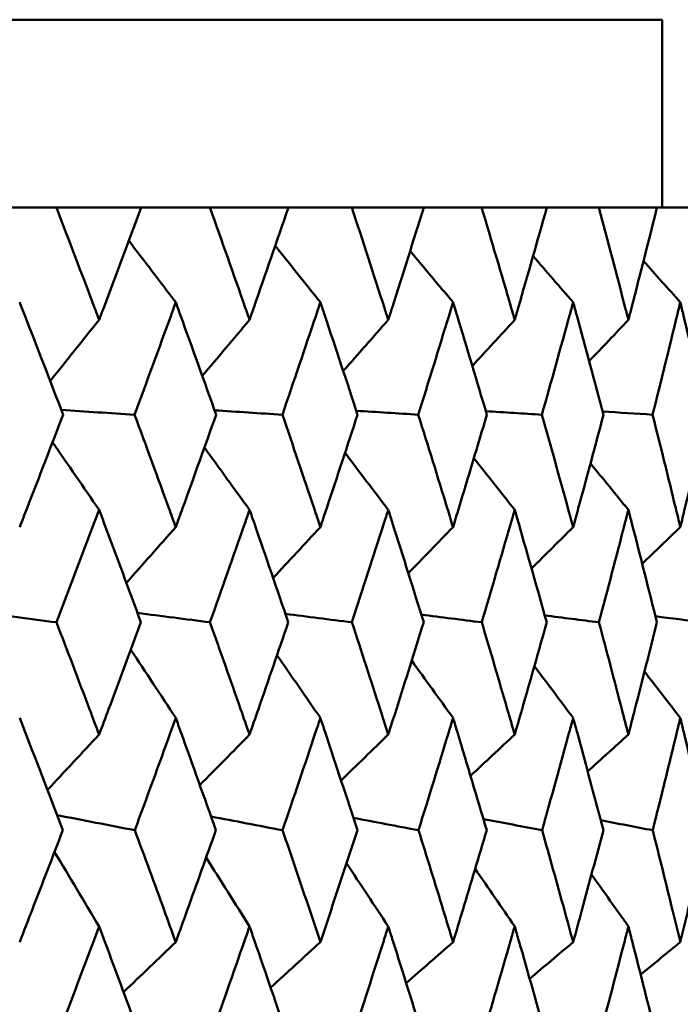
# Model space of a CAD drawing. Header units: millimetres. Extents: x 172 to 1631, y 500 to 2693.
# Tile 37 of 218: x 573.81 to 577.33, y 583.36 to 588.6. Entities that reach past the tile are written whole.
import ezdxf

# ---------------------------------------------------------------- set-up
doc = ezdxf.new("R2010")
doc.units = ezdxf.units.MM
doc.header["$LTSCALE"] = 10
doc.layers.add('Widoczne (ISO)', color=7, linetype='Continuous', lineweight=50)

msp = doc.modelspace()

# ---------------------------------------------------------------- linework, layer by layer
at = {"layer": 'Widoczne (ISO)'}
for p, q in [((541.2343, 588.6019), (577.2343, 588.6019)), ((577.2343, 588.6019), (577.2343, 587.6019)), ((573.6153, 587.6019), (574.0089, 587.6019)), ((574.4597, 587.6019), (574.0089, 587.6019)), ((574.4597, 587.6019), (574.8262, 587.6019)), ((575.2439, 587.6019), (574.8262, 587.6019)), ((575.2439, 587.6019), (575.5819, 587.6019)), ((575.965, 587.6019), (575.5819, 587.6019)), ((575.965, 587.6019), (576.2731, 587.6019)), ((576.6201, 587.6019), (576.2731, 587.6019)), ((576.6201, 587.6019), (576.8971, 587.6019)), ((577.2065, 587.6019), (576.8971, 587.6019)), ((577.2065, 587.6019), (577.4513, 587.6019))]:
    msp.add_line(p, q, dxfattribs=at)
msp.add_circle((559.2343, 549.6019), 50, dxfattribs=at)
for points, knots in [([(574.0089, 587.6019), (574.0772, 587.4243), (574.145, 587.2467), (574.2202, 587.0474), (574.2284, 587.0259), (574.2365, 587.0043)], [0, 0, 0, 0, 0.06135239, 0.06135239, 0.06879633, 0.06879633, 0.06879633, 0.06879633]), ([(574.2365, 587.0043), (574.2446, 587.0259), (574.2527, 587.0474), (574.3277, 587.2466), (574.3939, 587.4243), (574.4597, 587.6019)], [0.05393723, 0.05393723, 0.05393723, 0.05393723, 0.06137399, 0.06137399, 0.12273355, 0.12273355, 0.12273355, 0.12273355]), ([(574.8262, 587.6019), (574.8897, 587.4243), (574.9525, 587.2467), (575.0223, 587.0474), (575.0298, 587.0259), (575.0374, 587.0043)], [0, 0, 0, 0, 0.06135239, 0.06135239, 0.06879633, 0.06879633, 0.06879633, 0.06879633]), ([(575.0374, 587.0043), (575.0449, 587.0259), (575.0524, 587.0474), (575.1218, 587.2466), (575.1832, 587.4243), (575.2439, 587.6019)], [0.05393723, 0.05393723, 0.05393723, 0.05393723, 0.06137399, 0.06137399, 0.12273355, 0.12273355, 0.12273355, 0.12273355]), ([(575.5819, 587.6019), (575.6403, 587.4243), (575.698, 587.2467), (575.762, 587.0474), (575.769, 587.0259), (575.7759, 587.0043)], [0, 0, 0, 0, 0.06135239, 0.06135239, 0.06879633, 0.06879633, 0.06879633, 0.06879633]), ([(575.7759, 587.0043), (575.7828, 587.0259), (575.7897, 587.0474), (575.8533, 587.2466), (575.9095, 587.4243), (575.965, 587.6019)], [0.05393723, 0.05393723, 0.05393723, 0.05393723, 0.06137399, 0.06137399, 0.12273355, 0.12273355, 0.12273355, 0.12273355]), ([(576.2731, 587.6019), (576.3262, 587.4243), (576.3786, 587.2467), (576.4366, 587.0474), (576.4428, 587.0259), (576.4491, 587.0043)], [0, 0, 0, 0, 0.06135239, 0.06135239, 0.06879633, 0.06879633, 0.06879633, 0.06879633]), ([(576.4491, 587.0043), (576.4553, 587.0259), (576.4616, 587.0474), (576.5192, 587.2466), (576.57, 587.4243), (576.6201, 587.6019)], [0.05393723, 0.05393723, 0.05393723, 0.05393723, 0.06137399, 0.06137399, 0.12273355, 0.12273355, 0.12273355, 0.12273355]), ([(576.8971, 587.6019), (576.9446, 587.4243), (576.9915, 587.2467), (577.0432, 587.0474), (577.0488, 587.0259), (577.0544, 587.0043)], [0, 0, 0, 0, 0.06135239, 0.06135239, 0.06879633, 0.06879633, 0.06879633, 0.06879633]), ([(577.0544, 587.0043), (577.06, 587.0259), (577.0655, 587.0474), (577.1169, 587.2466), (577.162, 587.4243), (577.2065, 587.6019)], [0.05393723, 0.05393723, 0.05393723, 0.05393723, 0.06137399, 0.06137399, 0.12273355, 0.12273355, 0.12273355, 0.12273355]), ([(574.0447, 586.4993), (573.9773, 586.6756), (573.9093, 586.8518), (573.8317, 587.0512), (573.8227, 587.0745), (573.8136, 587.0977)], [0.00523804, 0.00523804, 0.00523804, 0.00523804, 0.06606705, 0.06606705, 0.07409033, 0.07409033, 0.07409033, 0.07409033]), ([(574.6445, 587.0977), (574.6361, 587.0745), (574.6277, 587.0513), (574.5551, 586.8519), (574.4904, 586.6756), (574.4252, 586.4993)], [0.05804162, 0.05804162, 0.05804162, 0.05804162, 0.06605559, 0.06605559, 0.12689392, 0.12689392, 0.12689392, 0.12689392]), ([(574.8594, 586.4993), (574.7968, 586.6756), (574.7336, 586.8518), (574.6614, 587.0512), (574.653, 587.0745), (574.6445, 587.0977)], [0.00523804, 0.00523804, 0.00523804, 0.00523804, 0.06606705, 0.06606705, 0.07409033, 0.07409033, 0.07409033, 0.07409033]), ([(575.4146, 587.0977), (575.4068, 587.0745), (575.399, 587.0513), (575.3321, 586.8519), (575.2724, 586.6756), (575.2121, 586.4993)], [0.05804162, 0.05804162, 0.05804162, 0.05804162, 0.06605559, 0.06605559, 0.12689392, 0.12689392, 0.12689392, 0.12689392]), ([(575.6124, 586.4993), (575.5549, 586.6756), (575.4967, 586.8518), (575.4301, 587.0512), (575.4224, 587.0745), (575.4146, 587.0977)], [0.00523804, 0.00523804, 0.00523804, 0.00523804, 0.06606705, 0.06606705, 0.07409033, 0.07409033, 0.07409033, 0.07409033]), ([(576.1208, 587.0977), (576.1137, 587.0745), (576.1066, 587.0513), (576.0456, 586.8519), (575.991, 586.6756), (575.9359, 586.4993)], [0.05804162, 0.05804162, 0.05804162, 0.05804162, 0.06605559, 0.06605559, 0.12689392, 0.12689392, 0.12689392, 0.12689392]), ([(576.3009, 586.4993), (576.2486, 586.6756), (576.1957, 586.8518), (576.135, 587.0512), (576.1279, 587.0745), (576.1208, 587.0977)], [0.00523804, 0.00523804, 0.00523804, 0.00523804, 0.06606705, 0.06606705, 0.07409033, 0.07409033, 0.07409033, 0.07409033]), ([(576.7604, 587.0977), (576.754, 587.0745), (576.7476, 587.0513), (576.6927, 586.8519), (576.6436, 586.6756), (576.5938, 586.4993)], [0.05804162, 0.05804162, 0.05804162, 0.05804162, 0.06605559, 0.06605559, 0.12689392, 0.12689392, 0.12689392, 0.12689392]), ([(576.9219, 586.4993), (576.8751, 586.6756), (576.8277, 586.8518), (576.7731, 587.0512), (576.7668, 587.0745), (576.7604, 587.0977)], [0.00523804, 0.00523804, 0.00523804, 0.00523804, 0.06606705, 0.06606705, 0.07409033, 0.07409033, 0.07409033, 0.07409033]), ([(577.3308, 587.0977), (577.3252, 587.0745), (577.3195, 587.0513), (577.271, 586.8519), (577.2274, 586.6756), (577.1832, 586.4993)], [0.05804162, 0.05804162, 0.05804162, 0.05804162, 0.06605559, 0.06605559, 0.12689392, 0.12689392, 0.12689392, 0.12689392]), ([(577.4732, 586.4993), (577.4321, 586.6756), (577.3902, 586.8518), (577.3421, 587.0512), (577.3364, 587.0745), (577.3308, 587.0977)], [0.00523804, 0.00523804, 0.00523804, 0.00523804, 0.06606705, 0.06606705, 0.07409033, 0.07409033, 0.07409033, 0.07409033]), ([(573.8136, 585.9011), (573.8267, 585.9345), (573.8397, 585.968), (573.9171, 586.1674), (573.9811, 586.3334), (574.0447, 586.4993)], [0.04993807, 0.04993807, 0.04993807, 0.04993807, 0.0614821, 0.0614821, 0.11877783, 0.11877783, 0.11877783, 0.11877783]), ([(574.4252, 586.4993), (574.4867, 586.3334), (574.5476, 586.1674), (574.6202, 585.968), (574.6324, 585.9345), (574.6445, 585.9011)], [0.00418374, 0.00418374, 0.00418374, 0.00418374, 0.06147247, 0.06147247, 0.07302352, 0.07302352, 0.07302352, 0.07302352]), ([(574.6445, 585.9011), (574.6567, 585.9345), (574.6688, 585.968), (574.7409, 586.1674), (574.8004, 586.3334), (574.8594, 586.4993)], [0.04993807, 0.04993807, 0.04993807, 0.04993807, 0.0614821, 0.0614821, 0.11877783, 0.11877783, 0.11877783, 0.11877783]), ([(575.2121, 586.4993), (575.2689, 586.3334), (575.3252, 586.1674), (575.3922, 585.968), (575.4034, 585.9345), (575.4146, 585.9011)], [0.00418374, 0.00418374, 0.00418374, 0.00418374, 0.06147247, 0.06147247, 0.07302352, 0.07302352, 0.07302352, 0.07302352]), ([(575.4146, 585.9011), (575.4258, 585.9345), (575.4369, 585.968), (575.5034, 586.1674), (575.5582, 586.3334), (575.6124, 586.4993)], [0.04993807, 0.04993807, 0.04993807, 0.04993807, 0.0614821, 0.0614821, 0.11877783, 0.11877783, 0.11877783, 0.11877783]), ([(575.9359, 586.4993), (575.9879, 586.3334), (576.0393, 586.1674), (576.1004, 585.968), (576.1106, 585.9345), (576.1208, 585.9011)], [0.00418374, 0.00418374, 0.00418374, 0.00418374, 0.06147247, 0.06147247, 0.07302352, 0.07302352, 0.07302352, 0.07302352]), ([(576.1208, 585.9011), (576.131, 585.9345), (576.1412, 585.968), (576.2017, 586.1674), (576.2516, 586.3334), (576.3009, 586.4993)], [0.04993807, 0.04993807, 0.04993807, 0.04993807, 0.0614821, 0.0614821, 0.11877783, 0.11877783, 0.11877783, 0.11877783]), ([(576.5938, 586.4993), (576.6407, 586.3334), (576.687, 586.1674), (576.742, 585.968), (576.7512, 585.9345), (576.7604, 585.9011)], [0.00418374, 0.00418374, 0.00418374, 0.00418374, 0.06147247, 0.06147247, 0.07302352, 0.07302352, 0.07302352, 0.07302352]), ([(576.7604, 585.9011), (576.7696, 585.9345), (576.7787, 585.968), (576.8331, 586.1674), (576.8778, 586.3334), (576.9219, 586.4993)], [0.04993807, 0.04993807, 0.04993807, 0.04993807, 0.0614821, 0.0614821, 0.11877783, 0.11877783, 0.11877783, 0.11877783]), ([(577.1832, 586.4993), (577.2249, 586.3334), (577.2659, 586.1674), (577.3146, 585.968), (577.3227, 585.9345), (577.3308, 585.9011)], [0.00418374, 0.00418374, 0.00418374, 0.00418374, 0.06147247, 0.06147247, 0.07302352, 0.07302352, 0.07302352, 0.07302352]), ([(577.3308, 585.9011), (577.3389, 585.9345), (577.347, 585.968), (577.395, 586.1674), (577.4344, 586.3334), (577.4732, 586.4993)], [0.04993807, 0.04993807, 0.04993807, 0.04993807, 0.0614821, 0.0614821, 0.11877783, 0.11877783, 0.11877783, 0.11877783]), ([(574.2365, 585.993), (574.2273, 585.9686), (574.2181, 585.9441), (574.143, 585.7445), (574.0765, 585.5694), (574.0096, 585.3942)], [0.06241522, 0.06241522, 0.06241522, 0.06241522, 0.0708546, 0.0708546, 0.13127416, 0.13127416, 0.13127416, 0.13127416]), ([(574.4591, 585.3942), (574.3947, 585.5693), (574.3296, 585.7444), (574.2549, 585.944), (574.2457, 585.9685), (574.2365, 585.993)], [0.01044349, 0.01044349, 0.01044349, 0.01044349, 0.07085106, 0.07085106, 0.07930241, 0.07930241, 0.07930241, 0.07930241]), ([(575.0374, 585.993), (575.0288, 585.9686), (575.0203, 585.9441), (574.9507, 585.7445), (574.889, 585.5694), (574.8268, 585.3942)], [0.06241522, 0.06241522, 0.06241522, 0.06241522, 0.0708546, 0.0708546, 0.13127416, 0.13127416, 0.13127416, 0.13127416]), ([(575.2434, 585.3942), (575.1838, 585.5693), (575.1237, 585.7444), (575.0544, 585.944), (575.0459, 585.9685), (575.0374, 585.993)], [0.01044349, 0.01044349, 0.01044349, 0.01044349, 0.07085106, 0.07085106, 0.07930241, 0.07930241, 0.07930241, 0.07930241]), ([(575.7759, 585.993), (575.7681, 585.9686), (575.7602, 585.9441), (575.6963, 585.7445), (575.6397, 585.5694), (575.5824, 585.3942)], [0.06241522, 0.06241522, 0.06241522, 0.06241522, 0.0708546, 0.0708546, 0.13127416, 0.13127416, 0.13127416, 0.13127416]), ([(575.9645, 585.3942), (575.9101, 585.5693), (575.855, 585.7444), (575.7915, 585.944), (575.7837, 585.9685), (575.7759, 585.993)], [0.01044349, 0.01044349, 0.01044349, 0.01044349, 0.07085106, 0.07085106, 0.07930241, 0.07930241, 0.07930241, 0.07930241]), ([(576.4491, 585.993), (576.442, 585.9686), (576.4349, 585.9441), (576.377, 585.7445), (576.3256, 585.5694), (576.2736, 585.3942)], [0.06241522, 0.06241522, 0.06241522, 0.06241522, 0.0708546, 0.0708546, 0.13127416, 0.13127416, 0.13127416, 0.13127416]), ([(576.6196, 585.3942), (576.5705, 585.5693), (576.5207, 585.7444), (576.4632, 585.944), (576.4562, 585.9685), (576.4491, 585.993)], [0.01044349, 0.01044349, 0.01044349, 0.01044349, 0.07085106, 0.07085106, 0.07930241, 0.07930241, 0.07930241, 0.07930241]), ([(577.0544, 585.993), (577.0481, 585.9686), (577.0418, 585.9441), (576.9901, 585.7445), (576.9441, 585.5694), (576.8975, 585.3942)], [0.06241522, 0.06241522, 0.06241522, 0.06241522, 0.0708546, 0.0708546, 0.13127416, 0.13127416, 0.13127416, 0.13127416]), ([(577.2061, 585.3942), (577.1625, 585.5693), (577.1182, 585.7444), (577.067, 585.944), (577.0607, 585.9685), (577.0544, 585.993)], [0.01044349, 0.01044349, 0.01044349, 0.01044349, 0.07085106, 0.07085106, 0.07930241, 0.07930241, 0.07930241, 0.07930241]), ([(574.0096, 585.3942), (574.0686, 585.2401), (574.1273, 585.0861), (574.2025, 584.8869), (574.2195, 584.8417), (574.2365, 584.7966)], [0.00838421, 0.00838421, 0.00838421, 0.00838421, 0.06155515, 0.06155515, 0.07712864, 0.07712864, 0.07712864, 0.07712864]), ([(574.2365, 584.7966), (574.2534, 584.8417), (574.2704, 584.8868), (574.345, 585.086), (574.4022, 585.2401), (574.4591, 585.3942)], [0.04598621, 0.04598621, 0.04598621, 0.04598621, 0.06155279, 0.06155279, 0.11473062, 0.11473062, 0.11473062, 0.11473062]), ([(574.8268, 585.3942), (574.8816, 585.2401), (574.9361, 585.0861), (575.0059, 584.8869), (575.0216, 584.8417), (575.0374, 584.7966)], [0.00838421, 0.00838421, 0.00838421, 0.00838421, 0.06155515, 0.06155515, 0.07712864, 0.07712864, 0.07712864, 0.07712864]), ([(575.0374, 584.7966), (575.0531, 584.8417), (575.0688, 584.8868), (575.1379, 585.086), (575.1908, 585.2401), (575.2434, 585.3942)], [0.04598621, 0.04598621, 0.04598621, 0.04598621, 0.06155279, 0.06155279, 0.11473062, 0.11473062, 0.11473062, 0.11473062]), ([(575.5824, 585.3942), (575.6329, 585.2401), (575.6829, 585.0861), (575.747, 584.8869), (575.7614, 584.8417), (575.7759, 584.7966)], [0.00838421, 0.00838421, 0.00838421, 0.00838421, 0.06155515, 0.06155515, 0.07712864, 0.07712864, 0.07712864, 0.07712864]), ([(575.7759, 584.7966), (575.7903, 584.8417), (575.8047, 584.8868), (575.868, 585.086), (575.9165, 585.2401), (575.9645, 585.3942)], [0.04598621, 0.04598621, 0.04598621, 0.04598621, 0.06155279, 0.06155279, 0.11473062, 0.11473062, 0.11473062, 0.11473062]), ([(576.2736, 585.3942), (576.3195, 585.2401), (576.3649, 585.0861), (576.4229, 584.8869), (576.436, 584.8417), (576.4491, 584.7966)], [0.00838421, 0.00838421, 0.00838421, 0.00838421, 0.06155515, 0.06155515, 0.07712864, 0.07712864, 0.07712864, 0.07712864]), ([(576.4491, 584.7966), (576.4622, 584.8417), (576.4752, 584.8868), (576.5325, 585.086), (576.5763, 585.2401), (576.6196, 585.3942)], [0.04598621, 0.04598621, 0.04598621, 0.04598621, 0.06155279, 0.06155279, 0.11473062, 0.11473062, 0.11473062, 0.11473062]), ([(576.8975, 585.3942), (576.9386, 585.2401), (576.9792, 585.0861), (577.031, 584.8869), (577.0427, 584.8417), (577.0544, 584.7966)], [0.00838421, 0.00838421, 0.00838421, 0.00838421, 0.06155515, 0.06155515, 0.07712864, 0.07712864, 0.07712864, 0.07712864]), ([(577.0544, 584.7966), (577.066, 584.8417), (577.0776, 584.8868), (577.1287, 585.086), (577.1677, 585.2401), (577.2061, 585.3942)], [0.04598621, 0.04598621, 0.04598621, 0.04598621, 0.06155279, 0.06155279, 0.11473062, 0.11473062, 0.11473062, 0.11473062]), ([(574.0434, 584.2874), (573.9772, 584.4614), (573.9104, 584.6354), (573.8333, 584.8347), (573.8234, 584.8601), (573.8136, 584.8854)], [0.01556037, 0.01556037, 0.01556037, 0.01556037, 0.07555527, 0.07555527, 0.08428623, 0.08428623, 0.08428623, 0.08428623]), ([(574.6445, 584.8854), (574.6354, 584.8601), (574.6262, 584.8348), (574.5541, 584.6355), (574.4905, 584.4615), (574.4264, 584.2874)], [0.06686277, 0.06686277, 0.06686277, 0.06686277, 0.07557848, 0.07557848, 0.13558897, 0.13558897, 0.13558897, 0.13558897]), ([(574.8582, 584.2874), (574.7967, 584.4614), (574.7346, 584.6354), (574.6628, 584.8347), (574.6537, 584.8601), (574.6445, 584.8854)], [0.01556037, 0.01556037, 0.01556037, 0.01556037, 0.07555527, 0.07555527, 0.08428623, 0.08428623, 0.08428623, 0.08428623]), ([(575.4146, 584.8854), (575.4062, 584.8601), (575.3977, 584.8348), (575.3312, 584.6355), (575.2725, 584.4615), (575.2132, 584.2874)], [0.06686277, 0.06686277, 0.06686277, 0.06686277, 0.07557848, 0.07557848, 0.13558897, 0.13558897, 0.13558897, 0.13558897]), ([(575.6113, 584.2874), (575.5548, 584.4614), (575.4976, 584.6354), (575.4314, 584.8347), (575.423, 584.8601), (575.4146, 584.8854)], [0.01556037, 0.01556037, 0.01556037, 0.01556037, 0.07555527, 0.07555527, 0.08428623, 0.08428623, 0.08428623, 0.08428623]), ([(576.1208, 584.8854), (576.1131, 584.8601), (576.1055, 584.8348), (576.0447, 584.6355), (575.9911, 584.4615), (575.9369, 584.2874)], [0.06686277, 0.06686277, 0.06686277, 0.06686277, 0.07557848, 0.07557848, 0.13558897, 0.13558897, 0.13558897, 0.13558897]), ([(576.2999, 584.2874), (576.2485, 584.4614), (576.1965, 584.6354), (576.1362, 584.8347), (576.1285, 584.8601), (576.1208, 584.8854)], [0.01556037, 0.01556037, 0.01556037, 0.01556037, 0.07555527, 0.07555527, 0.08428623, 0.08428623, 0.08428623, 0.08428623]), ([(576.7604, 584.8854), (576.7535, 584.8601), (576.7466, 584.8348), (576.692, 584.6355), (576.6436, 584.4615), (576.5947, 584.2874)], [0.06686277, 0.06686277, 0.06686277, 0.06686277, 0.07557848, 0.07557848, 0.13558897, 0.13558897, 0.13558897, 0.13558897]), ([(576.921, 584.2874), (576.875, 584.4614), (576.8284, 584.6354), (576.7742, 584.8347), (576.7673, 584.8601), (576.7604, 584.8854)], [0.01556037, 0.01556037, 0.01556037, 0.01556037, 0.07555527, 0.07555527, 0.08428623, 0.08428623, 0.08428623, 0.08428623]), ([(577.3308, 584.8854), (577.3247, 584.8601), (577.3186, 584.8348), (577.2703, 584.6355), (577.2275, 584.4615), (577.184, 584.2874)], [0.06686277, 0.06686277, 0.06686277, 0.06686277, 0.07557848, 0.07557848, 0.13558897, 0.13558897, 0.13558897, 0.13558897]), ([(577.4724, 584.2874), (577.432, 584.4614), (577.3909, 584.6354), (577.343, 584.8347), (577.3369, 584.8601), (577.3308, 584.8854)], [0.01556037, 0.01556037, 0.01556037, 0.01556037, 0.07555527, 0.07555527, 0.08428623, 0.08428623, 0.08428623, 0.08428623]), ([(573.8136, 583.6919), (573.8356, 583.7484), (573.8576, 583.8049), (573.9345, 584.0034), (573.9891, 584.1454), (574.0434, 584.2874)], [0.04208868, 0.04208868, 0.04208868, 0.04208868, 0.06158988, 0.06158988, 0.11059803, 0.11059803, 0.11059803, 0.11059803]), ([(574.4264, 584.2874), (574.4789, 584.1454), (574.5311, 584.0034), (574.6035, 583.8049), (574.624, 583.7484), (574.6445, 583.6919)], [0.01259731, 0.01259731, 0.01259731, 0.01259731, 0.06159863, 0.06159863, 0.08110666, 0.08110666, 0.08110666, 0.08110666]), ([(574.6445, 583.6919), (574.665, 583.7484), (574.6854, 583.8049), (574.757, 584.0034), (574.8078, 584.1454), (574.8582, 584.2874)], [0.04208868, 0.04208868, 0.04208868, 0.04208868, 0.06158988, 0.06158988, 0.11059803, 0.11059803, 0.11059803, 0.11059803]), ([(575.2132, 584.2874), (575.2618, 584.1454), (575.3099, 584.0034), (575.3767, 583.8049), (575.3957, 583.7484), (575.4146, 583.6919)], [0.01259731, 0.01259731, 0.01259731, 0.01259731, 0.06159863, 0.06159863, 0.08110666, 0.08110666, 0.08110666, 0.08110666]), ([(575.4146, 583.6919), (575.4335, 583.7484), (575.4523, 583.8049), (575.5182, 584.0034), (575.565, 584.1454), (575.6113, 584.2874)], [0.04208868, 0.04208868, 0.04208868, 0.04208868, 0.06158988, 0.06158988, 0.11059803, 0.11059803, 0.11059803, 0.11059803]), ([(575.9369, 584.2874), (575.9813, 584.1454), (576.0253, 584.0034), (576.0863, 583.8049), (576.1036, 583.7484), (576.1208, 583.6919)], [0.01259731, 0.01259731, 0.01259731, 0.01259731, 0.06159863, 0.06159863, 0.08110666, 0.08110666, 0.08110666, 0.08110666]), ([(576.1208, 583.6919), (576.138, 583.7484), (576.1552, 583.8049), (576.2152, 584.0034), (576.2578, 584.1454), (576.2999, 584.2874)], [0.04208868, 0.04208868, 0.04208868, 0.04208868, 0.06158988, 0.06158988, 0.11059803, 0.11059803, 0.11059803, 0.11059803]), ([(576.5947, 584.2874), (576.6348, 584.1454), (576.6745, 584.0034), (576.7293, 583.8049), (576.7449, 583.7484), (576.7604, 583.6919)], [0.01259731, 0.01259731, 0.01259731, 0.01259731, 0.06159863, 0.06159863, 0.08110666, 0.08110666, 0.08110666, 0.08110666]), ([(576.7604, 583.6919), (576.7759, 583.7484), (576.7913, 583.8049), (576.8452, 584.0034), (576.8833, 584.1454), (576.921, 584.2874)], [0.04208868, 0.04208868, 0.04208868, 0.04208868, 0.06158988, 0.06158988, 0.11059803, 0.11059803, 0.11059803, 0.11059803]), ([(577.184, 584.2874), (577.2196, 584.1454), (577.2548, 584.0034), (577.3033, 583.8049), (577.3171, 583.7484), (577.3308, 583.6919)], [0.01259731, 0.01259731, 0.01259731, 0.01259731, 0.06159863, 0.06159863, 0.08110666, 0.08110666, 0.08110666, 0.08110666]), ([(577.3308, 583.6919), (577.3445, 583.7484), (577.3581, 583.8049), (577.4057, 584.0034), (577.4393, 584.1454), (577.4724, 584.2874)], [0.04208868, 0.04208868, 0.04208868, 0.04208868, 0.06158988, 0.06158988, 0.11059803, 0.11059803, 0.11059803, 0.11059803]), ([(574.2365, 583.7757), (574.2269, 583.7501), (574.2174, 583.7246), (574.1429, 583.526), (574.0774, 583.3529), (574.0115, 583.1798)], [0.07138254, 0.07138254, 0.07138254, 0.07138254, 0.08018544, 0.08018544, 0.13983561, 0.13983561, 0.13983561, 0.13983561]), ([(574.4572, 583.1798), (574.3938, 583.3528), (574.3297, 583.5259), (574.2556, 583.7245), (574.2461, 583.7501), (574.2365, 583.7757)], [0.02053386, 0.02053386, 0.02053386, 0.02053386, 0.08016461, 0.08016461, 0.08898694, 0.08898694, 0.08898694, 0.08898694]), ([(575.0374, 583.7757), (575.0285, 583.7501), (575.0196, 583.7246), (574.9506, 583.526), (574.8898, 583.3529), (574.8286, 583.1798)], [0.07138254, 0.07138254, 0.07138254, 0.07138254, 0.08018544, 0.08018544, 0.13983561, 0.13983561, 0.13983561, 0.13983561]), ([(575.2417, 583.1798), (575.183, 583.3528), (575.1238, 583.5259), (575.0551, 583.7245), (575.0462, 583.7501), (575.0374, 583.7757)], [0.02053386, 0.02053386, 0.02053386, 0.02053386, 0.08016461, 0.08016461, 0.08898694, 0.08898694, 0.08898694, 0.08898694]), ([(575.7759, 583.7757), (575.7677, 583.7501), (575.7596, 583.7246), (575.6963, 583.526), (575.6405, 583.3529), (575.5841, 583.1798)], [0.07138254, 0.07138254, 0.07138254, 0.07138254, 0.08018544, 0.08018544, 0.13983561, 0.13983561, 0.13983561, 0.13983561]), ([(575.9629, 583.1798), (575.9093, 583.3528), (575.8551, 583.5259), (575.7921, 583.7245), (575.784, 583.7501), (575.7759, 583.7757)], [0.02053386, 0.02053386, 0.02053386, 0.02053386, 0.08016461, 0.08016461, 0.08898694, 0.08898694, 0.08898694, 0.08898694]), ([(576.4491, 583.7757), (576.4417, 583.7501), (576.4344, 583.7246), (576.377, 583.526), (576.3263, 583.3529), (576.2751, 583.1798)], [0.07138254, 0.07138254, 0.07138254, 0.07138254, 0.08018544, 0.08018544, 0.13983561, 0.13983561, 0.13983561, 0.13983561]), ([(576.6182, 583.1798), (576.5698, 583.3528), (576.5208, 583.5259), (576.4638, 583.7245), (576.4565, 583.7501), (576.4491, 583.7757)], [0.02053386, 0.02053386, 0.02053386, 0.02053386, 0.08016461, 0.08016461, 0.08898694, 0.08898694, 0.08898694, 0.08898694]), ([(577.0544, 583.7757), (577.0478, 583.7501), (577.0413, 583.7246), (576.99, 583.526), (576.9448, 583.3529), (576.8989, 583.1798)], [0.07138254, 0.07138254, 0.07138254, 0.07138254, 0.08018544, 0.08018544, 0.13983561, 0.13983561, 0.13983561, 0.13983561]), ([(577.2049, 583.1798), (577.1619, 583.3528), (577.1183, 583.5259), (577.0675, 583.7245), (577.061, 583.7501), (577.0544, 583.7757)], [0.02053386, 0.02053386, 0.02053386, 0.02053386, 0.08016461, 0.08016461, 0.08898694, 0.08898694, 0.08898694, 0.08898694])]:
    msp.add_open_spline(points, degree=3, knots=knots, dxfattribs=at)
for points in [[(574.6445, 587.0977), (574.5613, 587.2072), (574.4778, 587.3166), (574.3943, 587.4258)], [(575.4146, 587.0977), (575.3345, 587.198), (575.2543, 587.2982), (575.174, 587.3982)], [(576.1208, 587.0977), (576.0448, 587.1889), (575.9687, 587.28), (575.8925, 587.371)], [(576.7604, 587.0977), (576.6893, 587.1799), (576.6181, 587.262), (576.5469, 587.344)], [(577.3308, 587.0977), (577.2655, 587.1709), (577.2001, 587.244), (577.1346, 587.317)], [(574.2365, 587.0043), (574.1497, 586.8955), (574.0629, 586.7869), (573.976, 586.6784)], [(575.0374, 587.0043), (574.9536, 586.9046), (574.8698, 586.805), (574.7859, 586.7055)], [(575.7759, 587.0043), (575.696, 586.9135), (575.6161, 586.8227), (575.5361, 586.7321)], [(576.4491, 587.0043), (576.374, 586.9222), (576.2988, 586.8402), (576.2236, 586.7583)], [(577.0544, 587.0043), (576.9849, 586.9309), (576.9153, 586.8576), (576.8457, 586.7843)], [(574.035, 586.5245), (574.1651, 586.5161), (574.2951, 586.5077), (574.4252, 586.4993)], [(574.8512, 586.5224), (574.9715, 586.5147), (575.0918, 586.507), (575.2121, 586.4993)], [(575.6056, 586.5203), (575.7157, 586.5133), (575.8258, 586.5063), (575.9359, 586.4993)], [(576.2953, 586.5182), (576.3948, 586.5119), (576.4943, 586.5056), (576.5938, 586.4993)], [(576.9175, 586.5162), (577.006, 586.5105), (577.0946, 586.5049), (577.1832, 586.4993)], [(574.2365, 585.993), (574.154, 586.1131), (574.0713, 586.233), (573.9884, 586.3527)], [(575.0374, 585.993), (574.9574, 586.1036), (574.8772, 586.2139), (574.7969, 586.3241)], [(575.7759, 585.993), (575.6993, 586.0941), (575.6225, 586.1951), (575.5457, 586.2959)], [(576.4491, 585.993), (576.3768, 586.0848), (576.3043, 586.1764), (576.2318, 586.2679)], [(577.0544, 585.993), (576.9872, 586.0754), (576.9199, 586.1577), (576.8525, 586.2398)], [(574.6445, 585.9011), (574.557, 585.802), (574.4693, 585.7029), (574.3816, 585.604)], [(575.4146, 585.9011), (575.3307, 585.8107), (575.2468, 585.7203), (575.1628, 585.6301)], [(576.1208, 585.9011), (576.0415, 585.8192), (575.9622, 585.7373), (575.8828, 585.6556)], [(576.7604, 585.9011), (576.6865, 585.8276), (576.6126, 585.7541), (576.5387, 585.6807)], [(577.3308, 585.9011), (577.2632, 585.8359), (577.1955, 585.7708), (577.1279, 585.7057)], [(573.5933, 585.4484), (573.732, 585.4303), (573.8708, 585.4122), (574.0096, 585.3942)], [(574.4408, 585.4438), (574.5695, 585.4273), (574.6981, 585.4107), (574.8268, 585.3942)], [(575.228, 585.4394), (575.3462, 585.4243), (575.4643, 585.4092), (575.5824, 585.3942)], [(575.9518, 585.435), (576.0591, 585.4214), (576.1663, 585.4078), (576.2736, 585.3942)], [(576.6094, 585.4307), (576.7054, 585.4185), (576.8015, 585.4064), (576.8975, 585.3942)], [(577.1981, 585.4265), (577.2826, 585.4157), (577.3672, 585.4049), (577.4517, 585.3942)], [(574.6445, 584.8854), (574.5649, 585.0065), (574.4851, 585.1275), (574.4051, 585.2483)], [(575.4146, 584.8854), (575.3377, 584.9968), (575.2607, 585.1081), (575.1835, 585.2192)], [(576.1208, 584.8854), (576.0476, 584.9871), (575.9742, 585.0887), (575.9006, 585.1902)], [(576.7604, 584.8854), (576.6916, 584.9774), (576.6227, 585.0693), (576.5537, 585.1611)], [(577.3308, 584.8854), (577.2673, 584.9676), (577.2038, 585.0498), (577.1401, 585.1318)], [(574.2365, 584.7966), (574.1449, 584.6983), (574.0532, 584.6001), (573.9614, 584.502)], [(575.0374, 584.7966), (574.9493, 584.7069), (574.8611, 584.6172), (574.7729, 584.5277)], [(575.7759, 584.7966), (575.6922, 584.7152), (575.6085, 584.6338), (575.5247, 584.5525)], [(576.4491, 584.7966), (576.3707, 584.7233), (576.2923, 584.6501), (576.2138, 584.5769)], [(577.0544, 584.7966), (576.9821, 584.7313), (576.9098, 584.6661), (576.8375, 584.6009)], [(574.0127, 584.3678), (574.1506, 584.341), (574.2885, 584.3142), (574.4264, 584.2874)], [(574.8323, 584.3607), (574.9592, 584.3362), (575.0862, 584.3118), (575.2132, 584.2874)], [(575.5898, 584.3537), (575.7055, 584.3316), (575.8212, 584.3095), (575.9369, 584.2874)], [(576.2822, 584.347), (576.3864, 584.3271), (576.4906, 584.3072), (576.5947, 584.2874)], [(576.907, 584.3403), (576.9994, 584.3227), (577.0917, 584.305), (577.184, 584.2874)], [(574.2365, 583.7757), (574.1575, 583.9078), (574.0784, 584.0398), (573.999, 584.1716)], [(575.0374, 583.7757), (574.9605, 583.8978), (574.8835, 584.0198), (574.8063, 584.1415)], [(575.7759, 583.7757), (575.702, 583.8878), (575.628, 583.9998), (575.5538, 584.1117)], [(576.4491, 583.7757), (576.3791, 583.8778), (576.3089, 583.9799), (576.2386, 584.0818)], [(577.0544, 583.7757), (576.9891, 583.8677), (576.9236, 583.9597), (576.858, 584.0516)], [(574.6445, 583.6919), (574.5519, 583.6031), (574.4593, 583.5144), (574.3666, 583.4258)], [(575.4146, 583.6919), (575.3263, 583.6112), (575.2379, 583.5306), (575.1496, 583.4501)], [(576.1208, 583.6919), (576.0377, 583.6191), (575.9545, 583.5464), (575.8713, 583.4737)], [(576.7604, 583.6919), (576.6832, 583.6268), (576.6061, 583.5618), (576.5289, 583.4968)], [(577.3308, 583.6919), (577.2604, 583.6344), (577.1901, 583.577), (577.1197, 583.5196)]]:
    msp.add_open_spline(points, degree=3, dxfattribs=at)

doc.saveas('drawing.dxf')
